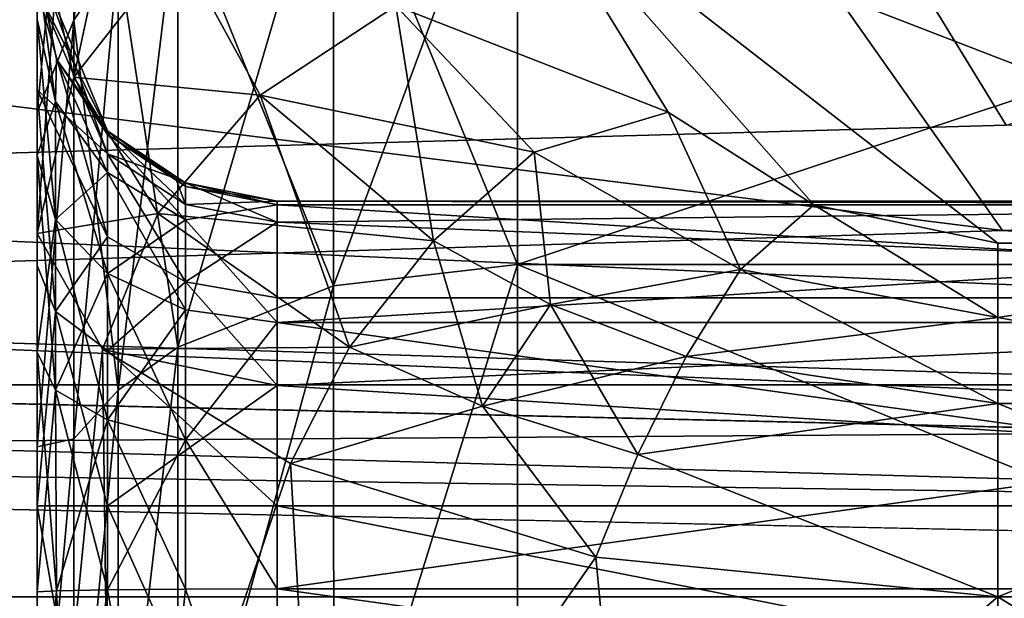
# Model space of a CAD drawing. Header units: metres. Extents: x -904 to 0, y -908 to 0.
# Tile 26 of 136: x -235 to -215, y -851 to -839. Entities that reach past the tile are written whole.
import ezdxf

# ---------------------------------------------------------------- set-up
doc = ezdxf.new("R2010")
doc.units = ezdxf.units.M

msp = doc.modelspace()

# ---------------------------------------------------------------- linework, layer by layer
at = {"layer": 'top0123'}
for points in [[(-797.056519, -846.830994, 214.358002), (-66.056488, -846.830994, 214.358002), (-797.056519, -851.830994, 214.358002)], [(-66.056488, -846.830994, 214.358002), (-66.056488, -851.830994, 214.358002), (-797.056519, -851.830994, 214.358002)], [(-66.056488, -851.830994, 2014.358032), (-66.056488, -846.830994, 2014.358032), (-797.056519, -851.830994, 2014.358032)], [(-66.056488, -846.830994, 2014.358032), (-797.056519, -846.830994, 2014.358032), (-797.056519, -851.830994, 2014.358032)], [(-66.056488, -846.830994, 2014.358032), (-66.056488, -846.830994, 214.358002), (-797.056519, -846.830994, 2014.358032)], [(-66.056488, -846.830994, 214.358002), (-797.056519, -846.830994, 214.358002), (-797.056519, -846.830994, 2014.358032)]]:
    msp.add_3dface(points, dxfattribs=at)
at = {"layer": 'top0123419'}
for points in [[(-234.235962, -833.418091, 1993.488281), (-232.068222, -830.344666, 1992.449341), (-234.235977, -840.423401, 1978.613403)], [(-232.068222, -830.344666, 1992.449341), (-232.068237, -837.664368, 1976.906738), (-234.235977, -840.423401, 1978.613403)], [(-234.997162, -836.305176, 2029.189575), (-234.997162, -841.16095, 2038.155396), (-234.236145, -833.111938, 2031.510742)], [(-234.997162, -841.16095, 2038.155396), (-234.235962, -839.239197, 2041.966797), (-234.236145, -833.111938, 2031.510742)], [(-234.236145, -833.111938, 2031.510742), (-234.235962, -839.239197, 2041.966797), (-233.311859, -837.880188, 2043.035522)], [(-234.997162, -837.041077, 1994.720703), (-234.235962, -833.418091, 1993.488281), (-234.997162, -843.677917, 1980.626587)], [(-234.235962, -833.418091, 1993.488281), (-234.235977, -840.423401, 1978.613403), (-234.997162, -843.677917, 1980.626587)], [(-224.997162, -834.386597, 2045.782715), (-228.824005, -834.984985, 2045.312134), (-224.997162, -844.320374, 2055.375)], [(-224.997162, -834.386597, 2045.782715), (-224.997162, -844.320374, 2055.375), (-194.997162, -834.386597, 2045.782715)], [(-224.997162, -844.320374, 2055.375), (-194.997162, -844.320374, 2055.375), (-194.997162, -834.386597, 2045.782715)], [(-228.824005, -834.984985, 2045.312134), (-232.068237, -836.688965, 2043.972168), (-228.824081, -844.76825, 2054.759277)], [(-228.824005, -834.984985, 2045.312134), (-228.824081, -844.76825, 2054.759277), (-224.997162, -844.320374, 2055.375)], [(-234.997162, -841.16095, 2038.155396), (-234.997162, -836.305176, 2029.189575), (-234.997162, -842.056396, 2023.023315)], [(-234.997162, -842.056396, 2023.023315), (-234.997162, -836.305176, 2029.189575), (-234.997162, -839.213867, 2019.025024)], [(-224.899338, -836.193481, 1973.761353), (-221.855164, -841.150452, 1967.002075), (-227.529099, -838.934631, 1970.791504)], [(-195.095596, -836.194458, 1973.759888), (-204.997162, -843.876343, 1963.863281), (-224.899338, -836.193481, 1973.761353)], [(-204.997162, -843.876343, 1963.863281), (-214.997162, -843.876343, 1963.863281), (-224.899338, -836.193481, 1973.761353)], [(-224.899338, -836.193481, 1973.761353), (-214.997162, -843.876343, 1963.863281), (-218.823456, -843.082703, 1964.741455)], [(-218.823456, -843.082703, 1964.741455), (-221.855164, -841.150452, 1967.002075), (-224.899338, -836.193481, 1973.761353)], [(-232.068237, -836.688965, 2043.972168), (-233.311859, -837.880188, 2043.035522), (-232.068359, -846.044617, 2053.00708)], [(-232.068237, -836.688965, 2043.972168), (-232.068359, -846.044617, 2053.00708), (-228.824081, -844.76825, 2054.759277)], [(-234.997162, -843.677917, 1980.626587), (-234.997162, -840.683655, 2001.088501), (-234.997162, -837.041077, 1994.720703)], [(-234.997162, -840.683655, 2001.088501), (-234.997162, -838.593689, 2006.245728), (-234.997162, -837.041077, 1994.720703)], [(-234.235977, -840.423401, 1978.613403), (-232.068237, -837.664368, 1976.906738), (-230.352386, -840.795837, 1971.03418)], [(-230.352386, -840.795837, 1971.03418), (-232.068237, -837.664368, 1976.906738), (-227.529099, -838.934631, 1970.791504)], [(-234.235962, -839.239197, 2041.966797), (-233.311981, -846.936707, 2051.782227), (-233.311859, -837.880188, 2043.035522)], [(-233.311859, -837.880188, 2043.035522), (-233.311981, -846.936707, 2051.782227), (-232.068359, -846.044617, 2053.00708)], [(-233.532654, -841.537476, 2011.681396), (-234.997162, -838.00415, 2011.807983), (-233.532715, -842.020325, 2007.116455)], [(-234.997162, -838.00415, 2011.807983), (-234.997162, -838.593689, 2006.245728), (-233.532715, -842.020325, 2007.116455)], [(-234.997162, -838.082764, 2014.078491), (-234.997162, -838.00415, 2011.807983), (-234.595245, -840.045471, 2014.03125)], [(-234.997162, -838.00415, 2011.807983), (-233.532654, -841.537476, 2011.681396), (-234.595245, -840.045471, 2014.03125)], [(-234.997162, -838.082764, 2014.078491), (-234.595245, -840.045471, 2014.03125), (-234.997162, -838.084717, 2014.13562)], [(-234.616623, -840.929016, 2018.174194), (-234.997162, -839.213867, 2019.025024), (-234.997162, -838.084717, 2014.13562)], [(-234.595245, -840.045471, 2014.03125), (-234.616623, -840.929016, 2018.174194), (-234.997162, -838.084717, 2014.13562)], [(-233.532715, -842.020325, 2007.116455), (-234.997162, -838.593689, 2006.245728), (-233.5327, -843.745361, 2002.856567)], [(-233.5327, -843.745361, 2002.856567), (-234.997162, -838.593689, 2006.245728), (-234.997162, -840.683655, 2001.088501)], [(-226.746643, -843.83136, 1966.158691), (-230.352386, -840.795837, 1971.03418), (-227.529099, -838.934631, 1970.791504)], [(-221.855164, -841.150452, 1967.002075), (-224.65123, -841.986511, 1966.592896), (-227.529099, -838.934631, 1970.791504)], [(-227.529099, -838.934631, 1970.791504), (-224.65123, -841.986511, 1966.592896), (-226.746643, -843.83136, 1966.158691)], [(-234.997162, -842.056396, 2023.023315), (-234.997162, -839.213867, 2019.025024), (-234.616623, -840.929016, 2018.174194)], [(-234.997162, -841.16095, 2038.155396), (-234.997162, -848.115784, 2045.657471), (-234.235962, -839.239197, 2041.966797)], [(-234.997162, -848.115784, 2045.657471), (-234.236069, -847.954529, 2050.384521), (-234.235962, -839.239197, 2041.966797)], [(-234.235962, -839.239197, 2041.966797), (-234.236069, -847.954529, 2050.384521), (-233.311981, -846.936707, 2051.782227)], [(-234.616623, -840.929016, 2018.174194), (-234.595245, -840.045471, 2014.03125), (-233.532776, -842.407104, 2017.505981)], [(-234.595245, -840.045471, 2014.03125), (-233.532684, -841.617493, 2013.994873), (-233.532776, -842.407104, 2017.505981)], [(-233.532654, -841.537476, 2011.681396), (-233.532684, -841.617493, 2013.994873), (-234.595245, -840.045471, 2014.03125)], [(-234.997162, -843.677917, 1980.626587), (-234.235977, -840.423401, 1978.613403), (-232.484451, -843.260376, 1971.969238)], [(-232.484451, -843.260376, 1971.969238), (-234.235977, -840.423401, 1978.613403), (-230.352386, -840.795837, 1971.03418)], [(-233.5327, -843.745361, 2002.856567), (-234.997162, -840.683655, 2001.088501), (-234.616562, -845.300476, 1999.085938)], [(-234.997162, -840.683655, 2001.088501), (-234.997162, -844.343872, 1997.428833), (-234.616562, -845.300476, 1999.085938)], [(-234.997162, -844.343872, 1997.428833), (-234.997162, -840.683655, 2001.088501), (-234.997162, -843.677917, 1980.626587)], [(-228.493011, -846.044861, 1966.340576), (-232.484451, -843.260376, 1971.969238), (-230.352386, -840.795837, 1971.03418)], [(-228.493011, -846.044861, 1966.340576), (-230.352386, -840.795837, 1971.03418), (-226.746643, -843.83136, 1966.158691)], [(-234.616562, -843.385925, 2021.647339), (-234.997162, -842.056396, 2023.023315), (-234.616623, -840.929016, 2018.174194)], [(-234.616562, -843.385925, 2021.647339), (-234.616623, -840.929016, 2018.174194), (-233.532776, -842.407104, 2017.505981)], [(-234.997162, -848.115784, 2045.657471), (-234.997162, -841.16095, 2038.155396), (-234.997162, -846.149963, 2025.725586)], [(-234.997162, -846.149963, 2025.725586), (-234.997162, -841.16095, 2038.155396), (-234.997162, -842.056396, 2023.023315)], [(-224.65123, -841.986511, 1966.592896), (-221.855164, -841.150452, 1967.002075), (-220.350555, -844.42804, 1963.620728)], [(-221.855164, -841.150452, 1967.002075), (-218.823456, -843.082703, 1964.741455), (-220.350555, -844.42804, 1963.620728)], [(-233.532776, -842.407104, 2017.505981), (-233.532684, -841.617493, 2013.994873), (-231.910629, -843.394775, 2017.059326)], [(-233.532654, -841.537476, 2011.681396), (-233.532715, -842.020325, 2007.116455), (-231.910599, -843.071533, 2007.380615)], [(-231.910431, -842.700806, 2013.970825), (-233.532684, -841.617493, 2013.994873), (-233.532654, -841.537476, 2011.681396)], [(-233.532684, -841.617493, 2013.994873), (-231.910431, -842.700806, 2013.970825), (-231.910629, -843.394775, 2017.059326)], [(-231.910446, -842.620667, 2011.641724), (-233.532654, -841.537476, 2011.681396), (-231.910599, -843.071533, 2007.380615)], [(-231.910446, -842.620667, 2011.641724), (-231.910431, -842.700806, 2013.970825), (-233.532654, -841.537476, 2011.681396)], [(-231.910599, -843.071533, 2007.380615), (-233.532715, -842.020325, 2007.116455), (-231.910477, -844.684021, 2003.398682)], [(-231.910477, -844.684021, 2003.398682), (-233.532715, -842.020325, 2007.116455), (-233.5327, -843.745361, 2002.856567)], [(-224.65123, -841.986511, 1966.592896), (-224.30658, -845.158691, 1964.236572), (-226.746643, -843.83136, 1966.158691)], [(-224.65123, -841.986511, 1966.592896), (-220.350555, -844.42804, 1963.620728), (-224.30658, -845.158691, 1964.236572)], [(-234.997162, -846.149963, 2025.725586), (-234.997162, -842.056396, 2023.023315), (-234.616562, -843.385925, 2021.647339)], [(-233.5327, -844.512878, 2020.480591), (-234.616562, -843.385925, 2021.647339), (-233.532776, -842.407104, 2017.505981)], [(-233.532776, -842.407104, 2017.505981), (-231.910629, -843.394775, 2017.059326), (-233.5327, -844.512878, 2020.480591)], [(-231.910446, -842.620667, 2011.641724), (-231.910599, -843.071533, 2007.380615), (-229.997162, -843.440674, 2007.473389)], [(-229.997162, -843.000854, 2011.626465), (-231.910446, -842.620667, 2011.641724), (-229.997162, -843.440674, 2007.473389)], [(-229.997162, -843.000854, 2011.626465), (-229.997162, -843.081726, 2013.962646), (-231.910446, -842.620667, 2011.641724)], [(-229.997162, -843.081726, 2013.962646), (-231.910431, -842.700806, 2013.970825), (-231.910446, -842.620667, 2011.641724)], [(-231.910431, -842.700806, 2013.970825), (-229.997162, -843.081726, 2013.962646), (-231.910629, -843.394775, 2017.059326)], [(-229.997162, -843.440674, 2007.473389), (-231.910599, -843.071533, 2007.380615), (-231.910477, -844.684021, 2003.398682)], [(-229.997162, -843.000854, 2011.626465), (-229.997162, -843.440674, 2007.473389), (-189.997162, -843.000854, 2011.626465)], [(-229.997162, -843.440674, 2007.473389), (-189.997162, -845.01355, 2003.588989), (-189.997162, -843.000854, 2011.626465)], [(-229.997162, -843.081726, 2013.962646), (-229.997162, -843.000854, 2011.626465), (-189.997162, -843.081726, 2013.962646)], [(-229.997162, -843.000854, 2011.626465), (-189.997162, -843.000854, 2011.626465), (-189.997162, -843.081726, 2013.962646)], [(-233.638443, -846.083496, 1973.380615), (-234.997162, -843.677917, 1980.626587), (-232.484451, -843.260376, 1971.969238)], [(-233.638443, -846.083496, 1973.380615), (-232.484451, -843.260376, 1971.969238), (-228.493011, -846.044861, 1966.340576)], [(-229.997162, -843.081726, 2013.962646), (-229.997162, -845.530701, 2019.427612), (-231.910629, -843.394775, 2017.059326)], [(-189.997162, -843.081726, 2013.962646), (-189.997162, -845.530701, 2019.427612), (-229.997162, -843.081726, 2013.962646)], [(-189.997162, -845.530701, 2019.427612), (-229.997162, -845.530701, 2019.427612), (-229.997162, -843.081726, 2013.962646)], [(-220.350555, -844.42804, 1963.620728), (-218.823456, -843.082703, 1964.741455), (-214.997162, -845.423706, 1962.493774)], [(-218.823456, -843.082703, 1964.741455), (-214.997162, -843.876343, 1963.863281), (-214.997162, -845.423706, 1962.493774)], [(-234.616623, -846.941895, 2023.982422), (-234.997162, -846.149963, 2025.725586), (-234.616562, -843.385925, 2021.647339)], [(-234.616623, -846.941895, 2023.982422), (-234.616562, -843.385925, 2021.647339), (-233.5327, -844.512878, 2020.480591)], [(-231.910629, -843.394775, 2017.059326), (-231.910583, -845.265869, 2019.70105), (-233.5327, -844.512878, 2020.480591)], [(-231.910629, -843.394775, 2017.059326), (-229.997162, -845.530701, 2019.427612), (-231.910583, -845.265869, 2019.70105)], [(-231.910477, -844.684021, 2003.398682), (-229.997162, -845.01355, 2003.588989), (-229.997162, -843.440674, 2007.473389)], [(-229.997162, -843.440674, 2007.473389), (-229.997162, -845.01355, 2003.588989), (-189.997162, -845.01355, 2003.588989)], [(-234.997162, -859.87915, 1980.626709), (-234.997162, -843.677917, 1980.626587), (-233.638443, -846.083496, 1973.380615)], [(-234.997162, -849.343445, 1996.089355), (-234.997162, -844.343872, 1997.428833), (-234.997162, -843.677917, 1980.626587)], [(-234.997162, -843.677917, 1980.626587), (-234.997162, -859.87915, 1980.626709), (-234.997162, -849.343445, 1996.089355)], [(-233.5327, -843.745361, 2002.856567), (-234.616562, -845.300476, 1999.085938), (-233.5327, -846.11145, 2000.490845)], [(-231.910477, -844.684021, 2003.398682), (-233.5327, -843.745361, 2002.856567), (-233.5327, -846.11145, 2000.490845)], [(-225.725311, -847.271973, 1964.094849), (-228.493011, -846.044861, 1966.340576), (-226.746643, -843.83136, 1966.158691)], [(-226.746643, -843.83136, 1966.158691), (-224.30658, -845.158691, 1964.236572), (-225.725311, -847.271973, 1964.094849)], [(-214.997162, -843.876343, 1963.863281), (-204.997162, -843.876343, 1963.863281), (-214.997162, -845.423706, 1962.493774)], [(-204.997162, -843.876343, 1963.863281), (-204.997162, -847.219421, 1961.471558), (-214.997162, -845.423706, 1962.493774)], [(-234.616562, -845.300476, 1999.085938), (-234.997162, -844.343872, 1997.428833), (-234.997162, -849.343445, 1996.089355)], [(-224.997162, -844.320374, 2055.375), (-228.824081, -844.76825, 2054.759277), (-228.823685, -856.61731, 2061.012939)], [(-228.823685, -856.61731, 2061.012939), (-224.997162, -856.61731, 2061.818848), (-224.997162, -844.320374, 2055.375)], [(-224.997162, -844.320374, 2055.375), (-224.997162, -856.61731, 2061.818848), (-194.997162, -844.320374, 2055.375)], [(-224.997162, -856.61731, 2061.818848), (-194.997162, -856.61731, 2061.818848), (-194.997162, -844.320374, 2055.375)], [(-220.350555, -844.42804, 1963.620728), (-221.480682, -846.240845, 1962.753052), (-224.30658, -845.158691, 1964.236572)], [(-214.997162, -847.219421, 1961.471558), (-221.480682, -846.240845, 1962.753052), (-220.350555, -844.42804, 1963.620728)], [(-214.997162, -845.423706, 1962.493774), (-214.997162, -847.219421, 1961.471558), (-220.350555, -844.42804, 1963.620728)], [(-233.532776, -847.558777, 2022.482056), (-234.616623, -846.941895, 2023.982422), (-233.5327, -844.512878, 2020.480591)], [(-233.5327, -844.512878, 2020.480591), (-231.910583, -845.265869, 2019.70105), (-233.532776, -847.558777, 2022.482056)], [(-231.910477, -844.684021, 2003.398682), (-233.5327, -846.11145, 2000.490845), (-229.997162, -846.843628, 2001.759155)], [(-229.997162, -845.01355, 2003.588989), (-231.910477, -844.684021, 2003.398682), (-229.997162, -846.843628, 2001.759155)], [(-228.824081, -844.76825, 2054.759277), (-232.068466, -856.61731, 2058.708252), (-228.823685, -856.61731, 2061.012939)], [(-228.824081, -844.76825, 2054.759277), (-232.068359, -846.044617, 2053.00708), (-232.068466, -856.61731, 2058.708252)], [(-229.997162, -845.01355, 2003.588989), (-229.997162, -846.843628, 2001.759155), (-189.997162, -845.01355, 2003.588989)], [(-229.997162, -846.843628, 2001.759155), (-189.997162, -849.343445, 2001.089355), (-189.997162, -845.01355, 2003.588989)], [(-234.616562, -845.300476, 1999.085938), (-234.997162, -849.343445, 1996.089355), (-233.5327, -849.343445, 1999.624878)], [(-233.5327, -846.11145, 2000.490845), (-234.616562, -845.300476, 1999.085938), (-233.5327, -849.343445, 1999.624878)], [(-231.910583, -845.265869, 2019.70105), (-231.910629, -847.970947, 2021.479614), (-233.532776, -847.558777, 2022.482056)], [(-229.997162, -845.530701, 2019.427612), (-231.910629, -847.970947, 2021.479614), (-231.910583, -845.265869, 2019.70105)], [(-224.30658, -845.158691, 1964.236572), (-222.487259, -848.276123, 1962.352051), (-225.725311, -847.271973, 1964.094849)], [(-221.480682, -846.240845, 1962.753052), (-222.487259, -848.276123, 1962.352051), (-224.30658, -845.158691, 1964.236572)], [(-229.997162, -845.530701, 2019.427612), (-229.997162, -851.076965, 2021.685913), (-231.910629, -847.970947, 2021.479614)], [(-189.997162, -845.530701, 2019.427612), (-189.997162, -851.076965, 2021.685913), (-229.997162, -845.530701, 2019.427612)], [(-189.997162, -851.076965, 2021.685913), (-229.997162, -851.076965, 2021.685913), (-229.997162, -845.530701, 2019.427612)], [(-214.997162, -845.423706, 1962.493774), (-204.997162, -847.219421, 1961.471558), (-214.997162, -847.219421, 1961.471558)], [(-233.467239, -859.527527, 1972.954834), (-234.997162, -859.87915, 1980.626709), (-233.638443, -846.083496, 1973.380615)], [(-234.616623, -846.941895, 2023.982422), (-234.997162, -851.133545, 2026.685913), (-234.997162, -846.149963, 2025.725586)], [(-234.997162, -851.133545, 2026.685913), (-234.997162, -848.115784, 2045.657471), (-234.997162, -846.149963, 2025.725586)], [(-229.723511, -848.462463, 1967.093872), (-233.638443, -846.083496, 1973.380615), (-228.493011, -846.044861, 1966.340576)], [(-233.467239, -859.527527, 1972.954834), (-233.638443, -846.083496, 1973.380615), (-229.723511, -848.462463, 1967.093872)], [(-229.997162, -846.843628, 2001.759155), (-233.5327, -846.11145, 2000.490845), (-229.997162, -849.343445, 2001.089355)], [(-233.5327, -846.11145, 2000.490845), (-233.5327, -849.343445, 1999.624878), (-229.997162, -849.343445, 2001.089355)], [(-232.068359, -846.044617, 2053.00708), (-233.312988, -856.61731, 2057.085938), (-232.068466, -856.61731, 2058.708252)], [(-232.068359, -846.044617, 2053.00708), (-233.311981, -846.936707, 2051.782227), (-233.312988, -856.61731, 2057.085938)], [(-229.723511, -848.462463, 1967.093872), (-228.493011, -846.044861, 1966.340576), (-225.725311, -847.271973, 1964.094849)], [(-221.480682, -846.240845, 1962.753052), (-214.997162, -847.219421, 1961.471558), (-222.487259, -848.276123, 1962.352051)], [(-234.595245, -851.113098, 2024.722778), (-234.997162, -851.133545, 2026.685913), (-234.616623, -846.941895, 2023.982422)], [(-233.532776, -847.558777, 2022.482056), (-234.595245, -851.113098, 2024.722778), (-234.616623, -846.941895, 2023.982422)], [(-233.311981, -846.936707, 2051.782227), (-234.238174, -856.61731, 2055.221924), (-233.312988, -856.61731, 2057.085938)], [(-234.236069, -847.954529, 2050.384521), (-234.238174, -856.61731, 2055.221924), (-233.311981, -846.936707, 2051.782227)], [(-229.997162, -846.843628, 2001.759155), (-229.997162, -849.343445, 2001.089355), (-189.997162, -849.343445, 2001.089355)], [(-223.367111, -850.415466, 1962.46228), (-229.723511, -848.462463, 1967.093872), (-225.725311, -847.271973, 1964.094849)], [(-225.725311, -847.271973, 1964.094849), (-222.487259, -848.276123, 1962.352051), (-223.367111, -850.415466, 1962.46228)], [(-214.997162, -847.219421, 1961.471558), (-214.997162, -851.242249, 1960.626709), (-222.487259, -848.276123, 1962.352051)], [(-204.997162, -847.219421, 1961.471558), (-214.997162, -851.242249, 1960.626709), (-214.997162, -847.219421, 1961.471558)], [(-204.997162, -847.219421, 1961.471558), (-204.997162, -851.242249, 1960.626709), (-214.997162, -851.242249, 1960.626709)], [(-233.532776, -847.558777, 2022.482056), (-233.532684, -851.095215, 2023.150391), (-234.595245, -851.113098, 2024.722778)], [(-231.910629, -847.970947, 2021.479614), (-233.532684, -851.095215, 2023.150391), (-233.532776, -847.558777, 2022.482056)], [(-234.997162, -848.115784, 2045.657471), (-234.997162, -856.61731, 2051.058594), (-234.236069, -847.954529, 2050.384521)], [(-234.997162, -856.61731, 2051.058594), (-234.238174, -856.61731, 2055.221924), (-234.236069, -847.954529, 2050.384521)], [(-231.910629, -847.970947, 2021.479614), (-231.910431, -851.081848, 2022.066895), (-233.532684, -851.095215, 2023.150391)], [(-229.997162, -851.076965, 2021.685913), (-231.910431, -851.081848, 2022.066895), (-231.910629, -847.970947, 2021.479614)], [(-234.997162, -856.61731, 2051.058594), (-234.997162, -848.115784, 2045.657471), (-234.997162, -851.133545, 2026.685913)], [(-222.487259, -848.276123, 1962.352051), (-214.997162, -851.242249, 1960.626709), (-223.367111, -850.415466, 1962.46228)], [(-229.138306, -858.660828, 1966.483643), (-233.467239, -859.527527, 1972.954834), (-229.723511, -848.462463, 1967.093872)], [(-229.138306, -858.660828, 1966.483643), (-229.723511, -848.462463, 1967.093872), (-223.367111, -850.415466, 1962.46228)], [(-234.997162, -859.87915, 1980.626709), (-234.997208, -859.87854, 1980.868408), (-234.997162, -849.343445, 1996.089355)], [(-234.997162, -849.343445, 1996.089355), (-234.997208, -859.87854, 1980.868408), (-234.997162, -858.381042, 1996.089355)], [(-233.5327, -849.343445, 1999.624878), (-234.997162, -849.343445, 1996.089355), (-233.551208, -857.612976, 1999.606445)], [(-234.997162, -849.343445, 1996.089355), (-234.997162, -858.381042, 1996.089355), (-233.551208, -857.612976, 1999.606445)], [(-233.5327, -849.343445, 1999.624878), (-233.551208, -857.612976, 1999.606445), (-229.997162, -857.238892, 2001.089355)], [(-229.997162, -849.343445, 2001.089355), (-233.5327, -849.343445, 1999.624878), (-229.997162, -857.238892, 2001.089355)], [(-229.997162, -857.238892, 2001.089355), (-189.997162, -857.238892, 2001.089355), (-229.997162, -849.343445, 2001.089355)], [(-189.997162, -857.238892, 2001.089355), (-189.997162, -849.343445, 2001.089355), (-229.997162, -849.343445, 2001.089355)], [(-222.667633, -857.779236, 1962.156616), (-229.138306, -858.660828, 1966.483643), (-223.367111, -850.415466, 1962.46228)], [(-222.667633, -857.779236, 1962.156616), (-223.367111, -850.415466, 1962.46228), (-214.997162, -851.242249, 1960.626709)], [(-234.327301, -856.61731, 2024.185913), (-234.997162, -856.61731, 2026.685913), (-234.595245, -851.113098, 2024.722778)], [(-234.595245, -851.113098, 2024.722778), (-234.997162, -856.61731, 2026.685913), (-234.997162, -851.133545, 2026.685913)], [(-234.997162, -856.61731, 2026.685913), (-234.997162, -856.61731, 2051.058594), (-234.997162, -851.133545, 2026.685913)], [(-233.532684, -851.095215, 2023.150391), (-234.327301, -856.61731, 2024.185913), (-234.595245, -851.113098, 2024.722778)], [(-232.497162, -856.61731, 2022.355835), (-234.327301, -856.61731, 2024.185913), (-233.532684, -851.095215, 2023.150391)], [(-231.910431, -851.081848, 2022.066895), (-232.497162, -856.61731, 2022.355835), (-233.532684, -851.095215, 2023.150391)], [(-229.997162, -856.61731, 2021.685913), (-232.497162, -856.61731, 2022.355835), (-231.910431, -851.081848, 2022.066895)], [(-229.997162, -851.076965, 2021.685913), (-229.997162, -856.61731, 2021.685913), (-231.910431, -851.081848, 2022.066895)], [(-189.997162, -851.076965, 2021.685913), (-189.997162, -856.61731, 2021.685913), (-229.997162, -851.076965, 2021.685913)], [(-189.997162, -856.61731, 2021.685913), (-229.997162, -856.61731, 2021.685913), (-229.997162, -851.076965, 2021.685913)], [(-214.997162, -857.406921, 1960.626709), (-222.667633, -857.779236, 1962.156616), (-214.997162, -851.242249, 1960.626709)], [(-214.997162, -857.406921, 1960.626709), (-214.997162, -851.242249, 1960.626709), (-204.997162, -857.406921, 1960.626709)], [(-214.997162, -851.242249, 1960.626709), (-204.997162, -851.242249, 1960.626709), (-204.997162, -857.406921, 1960.626709)]]:
    msp.add_3dface(points, dxfattribs=at)
at = {"layer": 'top0123420'}
for points in [[(-234.235962, -839.239197, 186.749161), (-234.236145, -833.111938, 197.205215), (-233.312088, -831.514099, 196.544632)], [(-233.311859, -837.880188, 185.680496), (-234.235962, -839.239197, 186.749161), (-233.312088, -831.514099, 196.544632)], [(-234.235962, -839.239197, 186.749161), (-234.997162, -841.16095, 190.560593), (-234.236145, -833.111938, 197.205215)], [(-234.997162, -841.16095, 190.560593), (-234.997162, -836.305176, 199.526428), (-234.236145, -833.111938, 197.205215)], [(-234.235962, -833.418091, 235.227737), (-234.997162, -837.041077, 233.995239), (-234.235977, -840.423401, 250.102539)], [(-234.235977, -840.423401, 250.102539), (-232.068237, -837.664368, 251.809235), (-234.235962, -833.418091, 235.227737)], [(-228.824005, -834.984985, 183.403854), (-224.997162, -834.386597, 182.933319), (-228.824081, -844.76825, 173.956635)], [(-224.997162, -834.386597, 182.933319), (-224.997162, -844.320374, 173.341095), (-228.824081, -844.76825, 173.956635)], [(-194.997162, -834.386597, 182.933319), (-194.997162, -844.320374, 173.341095), (-224.997162, -834.386597, 182.933319)], [(-194.997162, -844.320374, 173.341095), (-224.997162, -844.320374, 173.341095), (-224.997162, -834.386597, 182.933319)], [(-228.824081, -844.76825, 173.956635), (-232.068359, -846.044617, 175.708893), (-228.824005, -834.984985, 183.403854)], [(-232.068359, -846.044617, 175.708893), (-232.068237, -836.688965, 184.74379), (-228.824005, -834.984985, 183.403854)], [(-234.997162, -839.213867, 209.690918), (-234.997162, -836.305176, 199.526428), (-234.997162, -842.056396, 205.692612)], [(-234.997162, -836.305176, 199.526428), (-234.997162, -841.16095, 190.560593), (-234.997162, -842.056396, 205.692612)], [(-224.899338, -836.193481, 254.954681), (-227.529099, -838.934631, 257.9245), (-221.855164, -841.150452, 261.713928)], [(-224.899338, -836.193481, 254.954681), (-204.997162, -843.876343, 264.852722), (-195.095596, -836.194458, 254.956131)], [(-221.855164, -841.150452, 261.713928), (-218.823456, -843.082703, 263.974518), (-224.899338, -836.193481, 254.954681)], [(-218.823456, -843.082703, 263.974518), (-214.997162, -843.876343, 264.852722), (-224.899338, -836.193481, 254.954681)], [(-224.899338, -836.193481, 254.954681), (-214.997162, -843.876343, 264.852722), (-204.997162, -843.876343, 264.852722)], [(-232.068359, -846.044617, 175.708893), (-233.311981, -846.936707, 176.933884), (-232.068237, -836.688965, 184.74379)], [(-233.311981, -846.936707, 176.933884), (-233.311859, -837.880188, 185.680496), (-232.068237, -836.688965, 184.74379)], [(-234.997162, -837.041077, 233.995239), (-234.997162, -843.677917, 248.08934), (-234.235977, -840.423401, 250.102539)], [(-234.997162, -838.593689, 222.470245), (-234.997162, -840.683655, 227.627472), (-234.997162, -837.041077, 233.995239)], [(-234.997162, -837.041077, 233.995239), (-234.997162, -840.683655, 227.627472), (-234.997162, -843.677917, 248.08934)], [(-232.068237, -837.664368, 251.809235), (-234.235977, -840.423401, 250.102539), (-230.352386, -840.795837, 257.681793)], [(-232.068237, -837.664368, 251.809235), (-230.352386, -840.795837, 257.681793), (-227.529099, -838.934631, 257.9245)], [(-233.311981, -846.936707, 176.933884), (-234.236069, -847.954529, 178.331497), (-233.311859, -837.880188, 185.680496)], [(-234.236069, -847.954529, 178.331497), (-234.235962, -839.239197, 186.749161), (-233.311859, -837.880188, 185.680496)], [(-234.997162, -838.593689, 222.470245), (-234.997162, -838.00415, 216.908035), (-233.532654, -841.537476, 217.034637)], [(-233.532654, -841.537476, 217.034637), (-234.997162, -838.00415, 216.908035), (-234.595245, -840.045471, 214.684769)], [(-234.595245, -840.045471, 214.684769), (-234.997162, -838.00415, 216.908035), (-234.997162, -838.082764, 214.637451)], [(-234.595245, -840.045471, 214.684769), (-234.997162, -838.082764, 214.637451), (-234.997162, -838.084717, 214.580383)], [(-234.595245, -840.045471, 214.684769), (-234.997162, -838.084717, 214.580383), (-234.616623, -840.929016, 210.541763)], [(-234.616623, -840.929016, 210.541763), (-234.997162, -838.084717, 214.580383), (-234.997162, -839.213867, 209.690918)], [(-234.997162, -840.683655, 227.627472), (-234.997162, -838.593689, 222.470245), (-233.532715, -842.020325, 221.599594)], [(-234.997162, -838.593689, 222.470245), (-233.532654, -841.537476, 217.034637), (-233.532715, -842.020325, 221.599594)], [(-227.529099, -838.934631, 257.9245), (-230.352386, -840.795837, 257.681793), (-224.65123, -841.986511, 262.123108)], [(-227.529099, -838.934631, 257.9245), (-224.65123, -841.986511, 262.123108), (-221.855164, -841.150452, 261.713928)], [(-234.616623, -840.929016, 210.541763), (-234.997162, -839.213867, 209.690918), (-234.616562, -843.385925, 207.068665)], [(-234.997162, -839.213867, 209.690918), (-234.997162, -842.056396, 205.692612), (-234.616562, -843.385925, 207.068665)], [(-234.236069, -847.954529, 178.331497), (-234.997162, -848.115784, 183.058472), (-234.235962, -839.239197, 186.749161)], [(-234.997162, -848.115784, 183.058472), (-234.997162, -841.16095, 190.560593), (-234.235962, -839.239197, 186.749161)], [(-233.532776, -842.407104, 211.210068), (-234.595245, -840.045471, 214.684769), (-234.616623, -840.929016, 210.541763)], [(-233.532684, -841.617493, 214.7211), (-234.595245, -840.045471, 214.684769), (-233.532776, -842.407104, 211.210068)], [(-233.532684, -841.617493, 214.7211), (-233.532654, -841.537476, 217.034637), (-234.595245, -840.045471, 214.684769)], [(-234.235977, -840.423401, 250.102539), (-234.997162, -843.677917, 248.08934), (-232.484451, -843.260376, 256.746735)], [(-234.235977, -840.423401, 250.102539), (-232.484451, -843.260376, 256.746735), (-230.352386, -840.795837, 257.681793)], [(-233.532715, -842.020325, 221.599594), (-233.5327, -843.745361, 225.859406), (-234.997162, -840.683655, 227.627472)], [(-233.5327, -843.745361, 225.859406), (-234.616562, -845.300476, 229.63002), (-234.997162, -840.683655, 227.627472)], [(-234.616562, -845.300476, 229.63002), (-234.997162, -844.343872, 231.287125), (-234.997162, -840.683655, 227.627472)], [(-234.997162, -840.683655, 227.627472), (-234.997162, -844.343872, 231.287125), (-234.997162, -843.677917, 248.08934)], [(-230.352386, -840.795837, 257.681793), (-232.484451, -843.260376, 256.746735), (-226.746643, -843.83136, 262.557251)], [(-230.352386, -840.795837, 257.681793), (-226.746643, -843.83136, 262.557251), (-224.65123, -841.986511, 262.123108)], [(-234.616562, -843.385925, 207.068665), (-233.5327, -844.512878, 208.235382), (-234.616623, -840.929016, 210.541763)], [(-233.5327, -844.512878, 208.235382), (-233.532776, -842.407104, 211.210068), (-234.616623, -840.929016, 210.541763)], [(-234.997162, -842.056396, 205.692612), (-234.997162, -841.16095, 190.560593), (-234.997162, -846.149963, 202.990463)], [(-234.997162, -841.16095, 190.560593), (-234.997162, -848.115784, 183.058472), (-234.997162, -846.149963, 202.990463)], [(-221.855164, -841.150452, 261.713928), (-224.65123, -841.986511, 262.123108), (-220.350555, -844.42804, 265.095276)], [(-220.350555, -844.42804, 265.095276), (-218.823456, -843.082703, 263.974518), (-221.855164, -841.150452, 261.713928)], [(-231.910629, -843.394775, 211.656616), (-233.532684, -841.617493, 214.7211), (-233.532776, -842.407104, 211.210068)], [(-233.532715, -842.020325, 221.599594), (-233.532654, -841.537476, 217.034637), (-232.108856, -842.533447, 217.071014)], [(-232.108856, -842.533447, 217.071014), (-233.532654, -841.537476, 217.034637), (-233.532684, -841.617493, 214.7211)], [(-231.910629, -843.394775, 211.656616), (-231.910431, -842.700806, 214.745117), (-233.532684, -841.617493, 214.7211)], [(-231.910431, -842.700806, 214.745117), (-232.108856, -842.533447, 217.071014), (-233.532684, -841.617493, 214.7211)], [(-231.910599, -843.071533, 221.335358), (-231.910477, -844.684021, 225.317368), (-233.532715, -842.020325, 221.599594)], [(-231.910477, -844.684021, 225.317368), (-233.5327, -843.745361, 225.859406), (-233.532715, -842.020325, 221.599594)], [(-233.532715, -842.020325, 221.599594), (-232.108856, -842.533447, 217.071014), (-231.910599, -843.071533, 221.335358)], [(-224.65123, -841.986511, 262.123108), (-226.746643, -843.83136, 262.557251), (-224.30658, -845.158691, 264.479462)], [(-224.65123, -841.986511, 262.123108), (-224.30658, -845.158691, 264.479462), (-220.350555, -844.42804, 265.095276)], [(-234.616562, -843.385925, 207.068665), (-234.997162, -842.056396, 205.692612), (-234.616623, -846.941895, 204.733566)], [(-234.997162, -842.056396, 205.692612), (-234.997162, -846.149963, 202.990463), (-234.616623, -846.941895, 204.733566)], [(-233.5327, -844.512878, 208.235382), (-231.910583, -845.265869, 209.014969), (-233.532776, -842.407104, 211.210068)], [(-231.910583, -845.265869, 209.014969), (-231.910629, -843.394775, 211.656616), (-233.532776, -842.407104, 211.210068)], [(-232.108856, -842.533447, 217.071014), (-231.910446, -842.620667, 217.074265), (-231.910599, -843.071533, 221.335358)], [(-231.910431, -842.700806, 214.745117), (-231.910446, -842.620667, 217.074265), (-232.108856, -842.533447, 217.071014)], [(-231.910446, -842.620667, 217.074265), (-229.997162, -843.000854, 217.089584), (-231.910599, -843.071533, 221.335358)], [(-229.997162, -843.000854, 217.089584), (-231.910446, -842.620667, 217.074265), (-231.910431, -842.700806, 214.745117)], [(-229.997162, -843.081726, 214.753342), (-231.910431, -842.700806, 214.745117), (-231.910629, -843.394775, 211.656616)], [(-229.997162, -843.081726, 214.753342), (-229.997162, -843.000854, 217.089584), (-231.910431, -842.700806, 214.745117)], [(-229.997162, -843.000854, 217.089584), (-229.997162, -843.440674, 221.242554), (-231.910599, -843.071533, 221.335358)], [(-231.910599, -843.071533, 221.335358), (-229.997162, -843.440674, 221.242554), (-231.910477, -844.684021, 225.317368)], [(-229.997162, -843.000854, 217.089584), (-189.997162, -843.000854, 217.089584), (-229.997162, -843.440674, 221.242554)], [(-189.997162, -843.000854, 217.089584), (-189.997162, -845.01355, 225.12706), (-229.997162, -843.440674, 221.242554)], [(-229.997162, -843.081726, 214.753342), (-189.997162, -843.081726, 214.753342), (-229.997162, -843.000854, 217.089584)], [(-189.997162, -843.081726, 214.753342), (-189.997162, -843.000854, 217.089584), (-229.997162, -843.000854, 217.089584)], [(-234.997162, -843.677917, 248.08934), (-233.638443, -846.083496, 255.335373), (-232.484451, -843.260376, 256.746735)], [(-232.484451, -843.260376, 256.746735), (-233.638443, -846.083496, 255.335373), (-228.493011, -846.044861, 262.375458)], [(-232.484451, -843.260376, 256.746735), (-228.493011, -846.044861, 262.375458), (-226.746643, -843.83136, 262.557251)], [(-229.997162, -845.530701, 209.288361), (-229.997162, -843.081726, 214.753342), (-231.910629, -843.394775, 211.656616)], [(-229.997162, -843.081726, 214.753342), (-229.997162, -845.530701, 209.288361), (-189.997162, -843.081726, 214.753342)], [(-229.997162, -845.530701, 209.288361), (-189.997162, -845.530701, 209.288361), (-189.997162, -843.081726, 214.753342)], [(-214.997162, -845.423706, 266.222229), (-218.823456, -843.082703, 263.974518), (-220.350555, -844.42804, 265.095276)], [(-214.997162, -845.423706, 266.222229), (-214.997162, -843.876343, 264.852722), (-218.823456, -843.082703, 263.974518)], [(-234.616623, -846.941895, 204.733566), (-233.532776, -847.558777, 206.233887), (-234.616562, -843.385925, 207.068665)], [(-233.532776, -847.558777, 206.233887), (-233.5327, -844.512878, 208.235382), (-234.616562, -843.385925, 207.068665)], [(-229.997162, -845.530701, 209.288361), (-231.910629, -843.394775, 211.656616), (-231.910583, -845.265869, 209.014969)], [(-229.997162, -843.440674, 221.242554), (-229.997162, -845.01355, 225.12706), (-231.910477, -844.684021, 225.317368)], [(-229.997162, -843.440674, 221.242554), (-189.997162, -845.01355, 225.12706), (-229.997162, -845.01355, 225.12706)], [(-233.638443, -846.083496, 255.335373), (-234.997162, -843.677917, 248.08934), (-234.997162, -859.87915, 248.08934)], [(-234.997162, -843.677917, 248.08934), (-234.997162, -844.343872, 231.287125), (-234.997162, -849.343445, 232.626633)], [(-234.997162, -849.343445, 232.626633), (-234.997162, -859.87915, 248.08934), (-234.997162, -843.677917, 248.08934)], [(-233.5327, -846.11145, 228.225174), (-234.616562, -845.300476, 229.63002), (-233.5327, -843.745361, 225.859406)], [(-231.910477, -844.684021, 225.317368), (-233.5327, -846.11145, 228.225174), (-233.5327, -843.745361, 225.859406)], [(-226.746643, -843.83136, 262.557251), (-228.493011, -846.044861, 262.375458), (-224.30658, -845.158691, 264.479462)], [(-214.997162, -843.876343, 264.852722), (-214.997162, -845.423706, 266.222229), (-204.997162, -843.876343, 264.852722)], [(-214.997162, -845.423706, 266.222229), (-204.997162, -847.219421, 267.244507), (-204.997162, -843.876343, 264.852722)], [(-234.616562, -845.300476, 229.63002), (-234.997162, -849.343445, 232.626633), (-234.997162, -844.343872, 231.287125)], [(-228.824081, -844.76825, 173.956635), (-224.997162, -844.320374, 173.341095), (-228.823685, -856.61731, 167.702927)], [(-224.997162, -844.320374, 173.341095), (-224.997162, -856.61731, 166.897263), (-228.823685, -856.61731, 167.702927)], [(-194.997162, -844.320374, 173.341095), (-194.997162, -856.61731, 166.897263), (-224.997162, -844.320374, 173.341095)], [(-194.997162, -856.61731, 166.897263), (-224.997162, -856.61731, 166.897263), (-224.997162, -844.320374, 173.341095)], [(-220.350555, -844.42804, 265.095276), (-224.30658, -845.158691, 264.479462), (-221.480682, -846.240845, 265.962982)], [(-221.480682, -846.240845, 265.962982), (-214.997162, -845.423706, 266.222229), (-220.350555, -844.42804, 265.095276)], [(-233.532776, -847.558777, 206.233887), (-231.910629, -847.970947, 207.236389), (-233.5327, -844.512878, 208.235382)], [(-231.910629, -847.970947, 207.236389), (-231.910583, -845.265869, 209.014969), (-233.5327, -844.512878, 208.235382)], [(-229.997162, -846.843628, 226.956879), (-233.5327, -846.11145, 228.225174), (-231.910477, -844.684021, 225.317368)], [(-229.997162, -845.01355, 225.12706), (-229.997162, -846.843628, 226.956879), (-231.910477, -844.684021, 225.317368)], [(-228.823685, -856.61731, 167.702927), (-232.068466, -856.61731, 170.007828), (-228.824081, -844.76825, 173.956635)], [(-232.068466, -856.61731, 170.007828), (-232.068359, -846.044617, 175.708893), (-228.824081, -844.76825, 173.956635)], [(-229.997162, -845.01355, 225.12706), (-189.997162, -845.01355, 225.12706), (-229.997162, -846.843628, 226.956879)], [(-189.997162, -845.01355, 225.12706), (-189.997162, -849.343445, 227.626633), (-229.997162, -846.843628, 226.956879)], [(-233.5327, -849.343445, 229.091095), (-234.997162, -849.343445, 232.626633), (-234.616562, -845.300476, 229.63002)], [(-233.5327, -846.11145, 228.225174), (-233.5327, -849.343445, 229.091095), (-234.616562, -845.300476, 229.63002)], [(-231.910629, -847.970947, 207.236389), (-229.997162, -845.530701, 209.288361), (-231.910583, -845.265869, 209.014969)], [(-224.30658, -845.158691, 264.479462), (-228.493011, -846.044861, 262.375458), (-225.725311, -847.271973, 264.621124)], [(-224.30658, -845.158691, 264.479462), (-225.725311, -847.271973, 264.621124), (-221.480682, -846.240845, 265.962982)], [(-229.997162, -851.076965, 207.030075), (-229.997162, -845.530701, 209.288361), (-231.910629, -847.970947, 207.236389)], [(-229.997162, -845.530701, 209.288361), (-229.997162, -851.076965, 207.030075), (-189.997162, -845.530701, 209.288361)], [(-229.997162, -851.076965, 207.030075), (-189.997162, -851.076965, 207.030075), (-189.997162, -845.530701, 209.288361)], [(-214.997162, -847.219421, 267.244507), (-214.997162, -845.423706, 266.222229), (-221.480682, -846.240845, 265.962982)], [(-214.997162, -845.423706, 266.222229), (-214.997162, -847.219421, 267.244507), (-204.997162, -847.219421, 267.244507)], [(-233.467239, -859.527527, 255.761124), (-233.638443, -846.083496, 255.335373), (-234.997162, -859.87915, 248.08934)], [(-234.616623, -846.941895, 204.733566), (-234.997162, -846.149963, 202.990463), (-234.595245, -851.113098, 203.99324)], [(-234.997162, -846.149963, 202.990463), (-234.997162, -851.133545, 202.030075), (-234.595245, -851.113098, 203.99324)], [(-234.997162, -846.149963, 202.990463), (-234.997162, -848.115784, 183.058472), (-234.997162, -851.133545, 202.030075)], [(-233.638443, -846.083496, 255.335373), (-229.723511, -848.462463, 261.62207), (-228.493011, -846.044861, 262.375458)], [(-229.723511, -848.462463, 261.62207), (-233.638443, -846.083496, 255.335373), (-233.467239, -859.527527, 255.761124)], [(-233.5327, -849.343445, 229.091095), (-233.5327, -846.11145, 228.225174), (-229.997162, -846.843628, 226.956879)], [(-232.068466, -856.61731, 170.007828), (-233.312988, -856.61731, 171.630127), (-232.068359, -846.044617, 175.708893)], [(-233.312988, -856.61731, 171.630127), (-233.311981, -846.936707, 176.933884), (-232.068359, -846.044617, 175.708893)], [(-228.493011, -846.044861, 262.375458), (-229.723511, -848.462463, 261.62207), (-225.725311, -847.271973, 264.621124)], [(-221.480682, -846.240845, 265.962982), (-225.725311, -847.271973, 264.621124), (-222.487259, -848.276123, 266.363922)], [(-222.487259, -848.276123, 266.363922), (-214.997162, -847.219421, 267.244507), (-221.480682, -846.240845, 265.962982)], [(-234.595245, -851.113098, 203.99324), (-233.532684, -851.095215, 205.565613), (-234.616623, -846.941895, 204.733566)], [(-233.532684, -851.095215, 205.565613), (-233.532776, -847.558777, 206.233887), (-234.616623, -846.941895, 204.733566)], [(-233.312988, -856.61731, 171.630127), (-234.238174, -856.61731, 173.494156), (-233.311981, -846.936707, 176.933884)], [(-234.238174, -856.61731, 173.494156), (-234.236069, -847.954529, 178.331497), (-233.311981, -846.936707, 176.933884)], [(-229.997162, -849.343445, 227.626633), (-233.5327, -849.343445, 229.091095), (-229.997162, -846.843628, 226.956879)], [(-229.997162, -846.843628, 226.956879), (-189.997162, -849.343445, 227.626633), (-229.997162, -849.343445, 227.626633)], [(-229.723511, -848.462463, 261.62207), (-223.367111, -850.415466, 266.253662), (-225.725311, -847.271973, 264.621124)], [(-225.725311, -847.271973, 264.621124), (-223.367111, -850.415466, 266.253662), (-222.487259, -848.276123, 266.363922)], [(-222.487259, -848.276123, 266.363922), (-214.997162, -851.242249, 268.089325), (-214.997162, -847.219421, 267.244507)], [(-214.997162, -847.219421, 267.244507), (-204.997162, -851.242249, 268.089325), (-204.997162, -847.219421, 267.244507)], [(-214.997162, -847.219421, 267.244507), (-214.997162, -851.242249, 268.089325), (-204.997162, -851.242249, 268.089325)], [(-233.532684, -851.095215, 205.565613), (-231.910431, -851.081848, 206.649063), (-233.532776, -847.558777, 206.233887)], [(-231.910431, -851.081848, 206.649063), (-231.910629, -847.970947, 207.236389), (-233.532776, -847.558777, 206.233887)], [(-234.238174, -856.61731, 173.494156), (-234.997162, -856.61731, 177.657501), (-234.236069, -847.954529, 178.331497)], [(-234.997162, -856.61731, 177.657501), (-234.997162, -848.115784, 183.058472), (-234.236069, -847.954529, 178.331497)], [(-231.910431, -851.081848, 206.649063), (-229.997162, -851.076965, 207.030075), (-231.910629, -847.970947, 207.236389)], [(-234.997162, -848.115784, 183.058472), (-234.997162, -856.61731, 177.657501), (-234.997162, -851.133545, 202.030075)], [(-223.367111, -850.415466, 266.253662), (-214.997162, -851.242249, 268.089325), (-222.487259, -848.276123, 266.363922)], [(-229.138306, -858.660828, 262.232361), (-229.723511, -848.462463, 261.62207), (-233.467239, -859.527527, 255.761124)], [(-223.367111, -850.415466, 266.253662), (-229.723511, -848.462463, 261.62207), (-229.138306, -858.660828, 262.232361)], [(-234.997162, -858.381042, 232.626633), (-234.997208, -859.87854, 247.84761), (-234.997162, -849.343445, 232.626633)], [(-234.997208, -859.87854, 247.84761), (-234.997162, -859.87915, 248.08934), (-234.997162, -849.343445, 232.626633)], [(-233.5327, -849.343445, 229.091095), (-233.551208, -857.612976, 229.109604), (-234.997162, -849.343445, 232.626633)], [(-233.551208, -857.612976, 229.109604), (-234.997162, -858.381042, 232.626633), (-234.997162, -849.343445, 232.626633)], [(-229.997162, -857.238892, 227.626633), (-233.551208, -857.612976, 229.109604), (-233.5327, -849.343445, 229.091095)], [(-229.997162, -849.343445, 227.626633), (-229.997162, -857.238892, 227.626633), (-233.5327, -849.343445, 229.091095)], [(-229.997162, -849.343445, 227.626633), (-189.997162, -849.343445, 227.626633), (-229.997162, -857.238892, 227.626633)], [(-189.997162, -849.343445, 227.626633), (-189.997162, -857.238892, 227.626633), (-229.997162, -857.238892, 227.626633)], [(-222.667633, -857.779236, 266.559387), (-223.367111, -850.415466, 266.253662), (-229.138306, -858.660828, 262.232361)], [(-214.997162, -851.242249, 268.089325), (-223.367111, -850.415466, 266.253662), (-222.667633, -857.779236, 266.559387)], [(-234.595245, -851.113098, 203.99324), (-234.997162, -856.61731, 202.030075), (-234.327301, -856.61731, 204.530075)], [(-234.595245, -851.113098, 203.99324), (-234.997162, -851.133545, 202.030075), (-234.997162, -856.61731, 202.030075)], [(-234.997162, -851.133545, 202.030075), (-234.997162, -856.61731, 177.657501), (-234.997162, -856.61731, 202.030075)], [(-233.532684, -851.095215, 205.565613), (-234.595245, -851.113098, 203.99324), (-234.327301, -856.61731, 204.530075)], [(-233.532684, -851.095215, 205.565613), (-234.327301, -856.61731, 204.530075), (-232.497162, -856.61731, 206.360199)], [(-231.910431, -851.081848, 206.649063), (-233.532684, -851.095215, 205.565613), (-232.497162, -856.61731, 206.360199)], [(-231.910431, -851.081848, 206.649063), (-232.497162, -856.61731, 206.360199), (-229.997162, -856.61731, 207.030075)], [(-229.997162, -851.076965, 207.030075), (-231.910431, -851.081848, 206.649063), (-229.997162, -856.61731, 207.030075)], [(-229.997162, -851.076965, 207.030075), (-229.997162, -856.61731, 207.030075), (-189.997162, -851.076965, 207.030075)], [(-229.997162, -856.61731, 207.030075), (-189.997162, -856.61731, 207.030075), (-189.997162, -851.076965, 207.030075)], [(-214.997162, -857.406921, 268.089325), (-214.997162, -851.242249, 268.089325), (-222.667633, -857.779236, 266.559387)], [(-204.997162, -857.406921, 268.089325), (-204.997162, -851.242249, 268.089325), (-214.997162, -857.406921, 268.089325)], [(-204.997162, -851.242249, 268.089325), (-214.997162, -851.242249, 268.089325), (-214.997162, -857.406921, 268.089325)]]:
    msp.add_3dface(points, dxfattribs=at)
at = {"layer": 'top0123458'}
for points in [[(-214.823593, -841.424133, 134.741913), (-170.90332, -828.257263, 106.793617), (-220.562698, -832.040527, 106.69455)], [(-176.360367, -830.694824, 103.728752), (-168.637634, -841.847717, 131.894226), (-221.515747, -834.223022, 103.636368)], [(-220.562698, -832.040527, 106.69455), (-264.821167, -834.755127, 106.623459), (-261.253632, -842.718384, 134.566696)], [(-214.823593, -841.424133, 134.741913), (-220.562698, -832.040527, 106.69455), (-261.253632, -842.718384, 134.566696)], [(-221.515747, -834.223022, 103.636368), (-214.894165, -843.611816, 131.848038), (-266.758728, -837.09552, 103.56115)], [(-168.637634, -841.847717, 131.894226), (-214.894165, -843.611816, 131.848038), (-221.515747, -834.223022, 103.636368)], [(-214.894165, -843.611816, 131.848038), (-261.172211, -845.048035, 131.810425), (-266.758728, -837.09552, 103.56115)], [(-214.823593, -841.424133, 134.741913), (-261.253632, -842.718384, 134.566696), (-65.361061, -851.239258, 163.059708)], [(-168.637634, -841.847717, 131.894226), (-65.932907, -853.000549, 160.059708), (-214.894165, -843.611816, 131.848038)], [(-261.253632, -842.718384, 134.566696), (-307.695984, -843.717102, 134.427856), (-65.361061, -851.239258, 163.059708)], [(-65.932907, -853.000549, 160.059708), (-261.172211, -845.048035, 131.810425), (-214.894165, -843.611816, 131.848038)], [(-307.695984, -843.717102, 134.427856), (-354.147522, -844.417358, 134.32843), (-65.361061, -851.239258, 163.059708)], [(-65.361061, -851.239258, 163.059708), (-539.982422, -844.277161, 134.349136), (-839.225647, -851.240662, 163.059708)], [(-354.147522, -844.417358, 134.32843), (-539.982422, -844.277161, 134.349136), (-65.361061, -851.239258, 163.059708)], [(-65.932907, -853.000549, 160.059708), (-307.470459, -846.153625, 131.781479), (-261.172211, -845.048035, 131.810425)], [(-353.788147, -846.927795, 131.7612), (-307.470459, -846.153625, 131.781479), (-65.932907, -853.000549, 160.059708)], [(-838.072021, -853.000549, 160.059708), (-353.788147, -846.927795, 131.7612), (-65.932907, -853.000549, 160.059708)], [(-882.848145, -887.811401, 163.059708), (-21.156563, -887.811523, 163.059708), (-839.225647, -851.240662, 163.059708)], [(-839.225647, -851.240662, 163.059708), (-21.156563, -887.811523, 163.059708), (-65.361061, -851.239258, 163.059708)]]:
    msp.add_3dface(points, dxfattribs=at)

doc.saveas('drawing.dxf')
